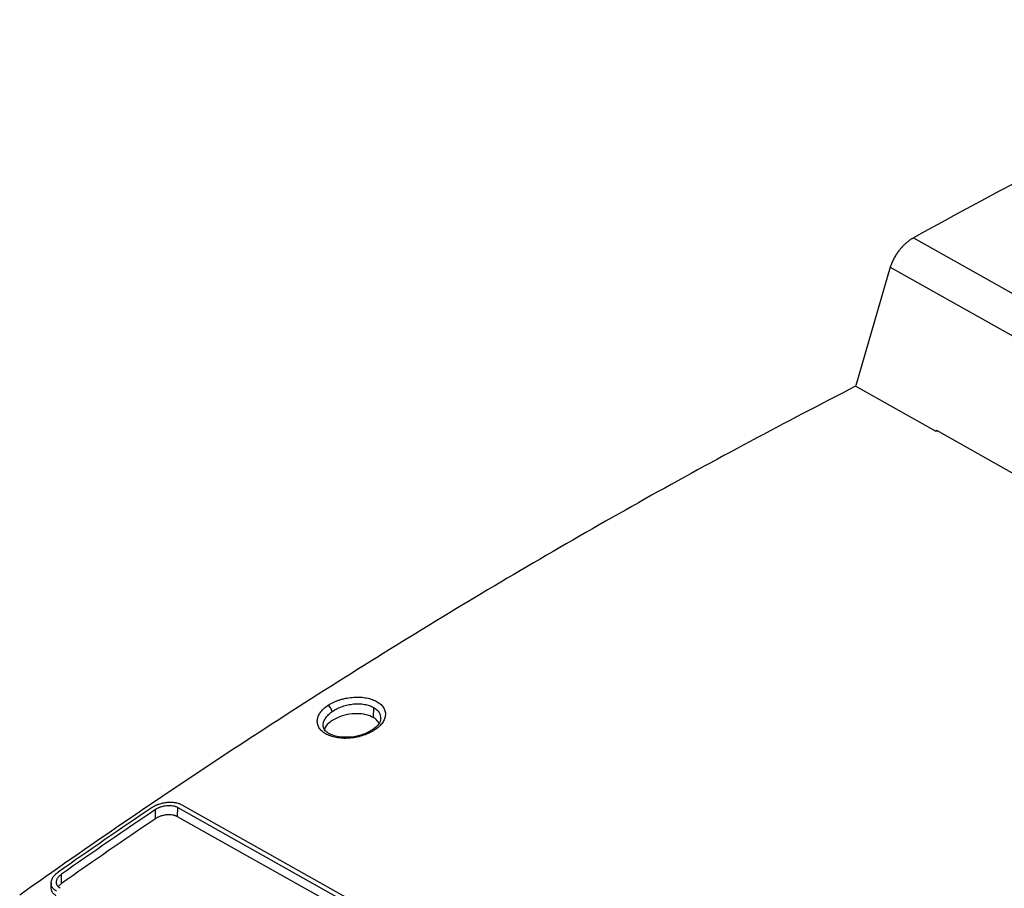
# Model space of a CAD drawing. Header units: millimetres. Extents: x -0.44 to 1.31, y -0.87 to 1.29.
# Tile 84 of 182: x 0.7 to 0.89, y -0.55 to -0.39. Entities that reach past the tile are written whole.
import ezdxf

# ---------------------------------------------------------------- set-up
doc = ezdxf.new("R2010")
doc.units = ezdxf.units.MM

msp = doc.modelspace()

# ---------------------------------------------------------------- linework, layer by layer
at = {"color": 7, "linetype": 'Continuous', "lineweight": 25}
for p, q in [((0.8697350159, -0.4301705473), (0.9263390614, -0.4619777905)), ((0.8652846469, -0.4357845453), (0.8586770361, -0.458405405)), ((0.8652846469, -0.4357845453), (0.922316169, -0.4678319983)), ((0.8740790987, -0.4672259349), (0.8586518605, -0.45855698)), ((0.8740790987, -0.4672259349), (0.8741201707, -0.4669787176)), ((0.8743311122, -0.467097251), (0.8740790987, -0.4672259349)), ((0.8741201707, -0.4669787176), (0.9021488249, -0.4827287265)), ((0.7664211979, -0.5199643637), (0.7663777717, -0.5218976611)), ((0.7568175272, -0.5233958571), (0.75679192, -0.5232923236)), ((0.7297290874, -0.538578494), (0.9060656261, -0.63766645)), ((0.7246916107, -0.5412651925), (0.7247317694, -0.5394773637)), ((0.7289401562, -0.5408702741), (0.7289802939, -0.5390833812)), ((0.7289802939, -0.5390833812), (0.9053168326, -0.6381713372)), ((0.9052766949, -0.6399582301), (0.7289401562, -0.5408702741)), ((0.7067143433, -0.5536594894), (0.7067546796, -0.5518637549)), ((0.7047437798, -0.5535202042), (0.7047236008, -0.5544185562)), ((0.7067143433, -0.5536594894), (0.7061054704, -0.5542495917))]:
    msp.add_line(p, q, dxfattribs=at)
for centre, radius, start, end in [((0.756820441, -0.5210660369), 0.0017151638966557, 10.325834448, 59.1498905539), ((1.5128798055, -1.7031947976), 1.406179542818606, 124.1224557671, 125.0119897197), ((1.5135471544, -1.7035697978), 1.406179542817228, 124.1224557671, 125.0119897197), ((1.5129277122, -1.7037943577), 1.404560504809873, 124.1386660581, 125.0294143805)]:
    msp.add_arc(centre, radius, start, end, dxfattribs=at)
at = {"color": 250, "linetype": 'Continuous', "lineweight": 25}
msp.add_arc((0.7664229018, -0.5246297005), 0.0004288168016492, 55.1959052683, 117.3847559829, dxfattribs=at)
at = {"color": 7, "linetype": 'Continuous', "lineweight": 25}
for points in [[(0.9574068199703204, -0.3884451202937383), (0.9281884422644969, -0.3999136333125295), (0.8988638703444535, -0.4138700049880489), (0.8697350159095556, -0.4301705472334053)], [(0.7585078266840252, -0.5207586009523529), (0.7585489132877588, -0.5207293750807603), (0.7585904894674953, -0.5207005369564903), (0.7586325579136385, -0.52067208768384)]]:
    msp.add_open_spline(points, degree=3, dxfattribs=at)
for points, knots in [([(0.8697350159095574, -0.4301705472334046), (0.8696738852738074, -0.430204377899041), (0.8695511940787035, -0.4302722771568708), (0.8693664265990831, -0.4303840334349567), (0.8691807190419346, -0.4305034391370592), (0.868994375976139, -0.4306311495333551), (0.8688077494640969, -0.4307669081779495), (0.8686211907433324, -0.4309106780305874), (0.8684350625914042, -0.4310623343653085), (0.8682497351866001, -0.4312217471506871), (0.8680655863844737, -0.4313887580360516), (0.8678830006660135, -0.4315631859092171), (0.8677023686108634, -0.4317448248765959), (0.8675240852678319, -0.4319334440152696), (0.8673485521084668, -0.4321287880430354), (0.8671761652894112, -0.4323305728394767), (0.8669904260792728, -0.4325593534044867), (0.8667900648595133, -0.4328209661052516), (0.8665753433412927, -0.4331214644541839), (0.8663617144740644, -0.4334440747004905), (0.8661519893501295, -0.4337884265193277), (0.8659492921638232, -0.4341537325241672), (0.8657567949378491, -0.434538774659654), (0.8655786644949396, -0.4349416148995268), (0.8654161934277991, -0.4353604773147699), (0.8653290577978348, -0.4356413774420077), (0.86528464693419, -0.4357845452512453)], [0, 0, 0, 0, 0.0317047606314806, 0.0636324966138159, 0.0957844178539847, 0.1281617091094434, 0.1607655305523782, 0.1935970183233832, 0.2266572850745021, 0.2599474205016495, 0.2934684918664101, 0.3272215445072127, 0.3612076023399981, 0.3954276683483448, 0.4298827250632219, 0.4645737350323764, 0.4995016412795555, 0.5451757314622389, 0.593330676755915, 0.6439682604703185, 0.6970899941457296, 0.7526971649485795, 0.8107908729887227, 0.8713720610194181, 0.9344415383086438, 1, 1, 1, 1]), ([(0.8586518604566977, -0.4585569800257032), (0.8452074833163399, -0.4654240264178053), (0.8317725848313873, -0.4726125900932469), (0.811666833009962, -0.4838603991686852), (0.8049717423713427, -0.487687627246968), (0.7915952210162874, -0.4954980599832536), (0.7849131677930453, -0.4994816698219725), (0.7715716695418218, -0.5075995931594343), (0.7649111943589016, -0.5117344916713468), (0.7516107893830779, -0.5201561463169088), (0.7449697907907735, -0.5244436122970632), (0.7250864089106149, -0.5375282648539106), (0.711885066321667, -0.5465465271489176), (0.6987379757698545, -0.5558600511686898)], [0, 0, 0, 0, 0.2500000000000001, 0.2500000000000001, 0.375, 0.375, 0.5, 0.5, 0.625, 0.625, 0.75, 0.75, 1, 1, 1, 1]), ([(0.7666676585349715, -0.5242775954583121), (0.7665130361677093, -0.5243812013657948), (0.7663519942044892, -0.5244806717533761), (0.7660170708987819, -0.524671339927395), (0.7658416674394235, -0.5247632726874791), (0.765305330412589, -0.5250222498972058), (0.7649311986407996, -0.5251746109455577), (0.7641363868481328, -0.5254432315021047), (0.7637263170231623, -0.5255553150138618), (0.7628876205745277, -0.5257335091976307), (0.7624662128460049, -0.5257982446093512), (0.7616105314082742, -0.5258797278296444), (0.7611887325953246, -0.5258951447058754), (0.760349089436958, -0.5258750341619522), (0.7599409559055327, -0.5258392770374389), (0.7591553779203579, -0.5257174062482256), (0.758785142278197, -0.5256327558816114), (0.758254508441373, -0.5254673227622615), (0.7580845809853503, -0.5254065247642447), (0.7577586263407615, -0.5252736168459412), (0.7576015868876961, -0.5252009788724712), (0.7571573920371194, -0.5249692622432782), (0.7568948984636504, -0.5247956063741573), (0.7564354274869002, -0.5244084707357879), (0.7562430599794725, -0.5241980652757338), (0.7560138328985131, -0.5238620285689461), (0.7559476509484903, -0.5237471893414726), (0.755835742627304, -0.5235118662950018), (0.7557897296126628, -0.5233903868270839), (0.7556840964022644, -0.5230234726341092), (0.7556555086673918, -0.5227722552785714), (0.7556753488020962, -0.5223863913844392), (0.7556923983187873, -0.5222574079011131), (0.7557473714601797, -0.5219987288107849), (0.7557858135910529, -0.5218676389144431), (0.7559293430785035, -0.5214816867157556), (0.7560642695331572, -0.5212279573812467), (0.7564128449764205, -0.5207274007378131), (0.7566247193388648, -0.5204841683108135), (0.7571154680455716, -0.5200196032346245), (0.7573920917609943, -0.5198001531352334), (0.7576999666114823, -0.519593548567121)], [0, 0, 0, 0, 0.0312499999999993, 0.0312499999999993, 0.0624999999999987, 0.0624999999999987, 0.1249999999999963, 0.1249999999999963, 0.1874999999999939, 0.1874999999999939, 0.2499999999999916, 0.2499999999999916, 0.3124999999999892, 0.3124999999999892, 0.3749999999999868, 0.3749999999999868, 0.4374999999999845, 0.4374999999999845, 0.4687499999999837, 0.4687499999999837, 0.499999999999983, 0.499999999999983, 0.5624999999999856, 0.5624999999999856, 0.6249999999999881, 0.6249999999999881, 0.6562499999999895, 0.6562499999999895, 0.6874999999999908, 0.6874999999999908, 0.7499999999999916, 0.7499999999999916, 0.7812499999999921, 0.7812499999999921, 0.8124999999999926, 0.8124999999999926, 0.874999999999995, 0.874999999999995, 0.9374999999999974, 0.9374999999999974, 1, 1, 1, 1]), ([(0.7576999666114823, -0.519593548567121), (0.7580091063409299, -0.5193860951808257), (0.7583446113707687, -0.5191952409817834), (0.7588844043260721, -0.5189352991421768), (0.7590690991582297, -0.5188536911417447), (0.7594480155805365, -0.5187005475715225), (0.7596435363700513, -0.5186285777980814), (0.7600389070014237, -0.5184964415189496), (0.7602394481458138, -0.5184359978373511), (0.7606462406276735, -0.5183263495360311), (0.7608509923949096, -0.5182774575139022), (0.7614828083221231, -0.5181457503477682), (0.7619095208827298, -0.5180823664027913), (0.7625491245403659, -0.5180246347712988), (0.7627611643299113, -0.518011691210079), (0.7631829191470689, -0.5179983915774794), (0.7633912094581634, -0.5179979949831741), (0.764021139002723, -0.5180159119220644), (0.7644288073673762, -0.5180533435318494), (0.7652158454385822, -0.5181785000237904), (0.7655890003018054, -0.5182653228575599), (0.7662931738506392, -0.5184869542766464), (0.7666171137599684, -0.5186195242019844), (0.7670634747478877, -0.5188523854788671), (0.7672038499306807, -0.5189348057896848), (0.7674677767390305, -0.5191092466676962), (0.7675922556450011, -0.5192020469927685), (0.7679348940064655, -0.5194901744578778), (0.7681253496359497, -0.5196971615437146), (0.7683551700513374, -0.520031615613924), (0.7684215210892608, -0.5201458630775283), (0.7685337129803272, -0.5203798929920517), (0.7685798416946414, -0.5205006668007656), (0.7686857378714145, -0.5208653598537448), (0.7687143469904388, -0.5211159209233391), (0.7686879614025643, -0.5216250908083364), (0.7686329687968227, -0.5218818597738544), (0.7684890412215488, -0.5222670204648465), (0.7684311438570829, -0.5223945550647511), (0.7682955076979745, -0.5226479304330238), (0.7682169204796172, -0.522774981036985), (0.7679564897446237, -0.5231463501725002), (0.7677480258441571, -0.5233849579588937), (0.7672551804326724, -0.5238501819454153), (0.7669771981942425, -0.5240701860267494), (0.7666676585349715, -0.5242775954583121)], [0, 0, 0, 0, 0.0624999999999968, 0.0624999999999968, 0.0937499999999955, 0.0937499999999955, 0.1249999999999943, 0.1249999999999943, 0.156249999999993, 0.156249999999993, 0.1874999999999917, 0.1874999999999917, 0.2499999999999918, 0.2499999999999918, 0.2812499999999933, 0.2812499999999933, 0.3124999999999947, 0.3124999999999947, 0.3749999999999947, 0.3749999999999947, 0.4374999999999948, 0.4374999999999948, 0.4999999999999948, 0.4999999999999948, 0.5312499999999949, 0.5312499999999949, 0.5624999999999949, 0.5624999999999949, 0.6249999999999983, 0.6249999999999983, 0.6562500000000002, 0.6562500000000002, 0.687500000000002, 0.687500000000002, 0.7500000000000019, 0.7500000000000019, 0.8125000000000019, 0.8125000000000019, 0.8437500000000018, 0.8437500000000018, 0.8750000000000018, 0.8750000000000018, 0.9375000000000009, 0.9375000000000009, 1, 1, 1, 1]), ([(0.7586325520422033, -0.5206720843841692), (0.7589010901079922, -0.5204904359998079), (0.7591893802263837, -0.5203244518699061), (0.7598042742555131, -0.5200229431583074), (0.7601347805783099, -0.5198863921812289), (0.760811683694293, -0.519654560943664), (0.7611586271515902, -0.519558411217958), (0.7618724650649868, -0.5194055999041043), (0.762237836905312, -0.5193496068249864), (0.7629563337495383, -0.5192829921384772), (0.7633126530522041, -0.5192714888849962), (0.764019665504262, -0.519293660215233), (0.7643621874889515, -0.5193273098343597), (0.7650145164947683, -0.5194374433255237), (0.7653284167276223, -0.5195149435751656), (0.7659127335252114, -0.5197112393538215), (0.7661793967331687, -0.5198284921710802), (0.7664212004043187, -0.5199643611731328)], [0, 0, 0, 0, 0.125, 0.125, 0.25, 0.25, 0.375, 0.375, 0.5, 0.5, 0.625, 0.625, 0.75, 0.75, 0.875, 0.875, 1, 1, 1, 1]), ([(0.7663777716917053, -0.5218976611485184), (0.765925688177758, -0.521696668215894), (0.7650216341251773, -0.5212947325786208), (0.7632427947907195, -0.5211214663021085), (0.7613887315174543, -0.5212994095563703), (0.7595979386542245, -0.5218418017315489), (0.7581339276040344, -0.5226955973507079), (0.7572283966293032, -0.5235299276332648), (0.7570702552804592, -0.5240496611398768), (0.7570292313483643, -0.5241844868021)], [0, 0, 0, 0, 0.1542824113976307, 0.3085262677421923, 0.4638778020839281, 0.6216576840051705, 0.7818528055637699, 0.9434097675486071, 1, 1, 1, 1]), ([(0.7662289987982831, -0.5242466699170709), (0.7659136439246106, -0.5244373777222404), (0.7653046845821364, -0.524805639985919), (0.7639513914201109, -0.5253291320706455), (0.7622812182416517, -0.525688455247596), (0.7605135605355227, -0.5257159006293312), (0.7591796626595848, -0.5254967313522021), (0.7581742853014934, -0.5251426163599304), (0.7574267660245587, -0.5246905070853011), (0.756886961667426, -0.5241205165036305), (0.7568213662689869, -0.5236515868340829), (0.7567865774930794, -0.523402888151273)], [0, 0, 0, 0, 0.0926554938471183, 0.1789204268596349, 0.333584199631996, 0.4644909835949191, 0.5717256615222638, 0.6604174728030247, 0.7590434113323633, 0.8722077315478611, 1, 1, 1, 1]), ([(0.7678190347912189, -0.5220820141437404), (0.7677376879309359, -0.5224544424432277), (0.7675723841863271, -0.5232112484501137), (0.7666814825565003, -0.5238979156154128), (0.7662289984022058, -0.5242466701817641)], [0, 0, 0, 0, 0.4921053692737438, 1, 1, 1, 1]), ([(0.7674862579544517, -0.522954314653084), (0.7672747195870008, -0.5226582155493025), (0.7669931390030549, -0.5222640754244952), (0.7665003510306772, -0.521970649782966), (0.7663777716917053, -0.5218976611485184)], [0, 0, 0, 0, 0.7512533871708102, 1, 1, 1, 1]), ([(0.7240644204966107, -0.5391023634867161), (0.7241144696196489, -0.5390692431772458), (0.7242121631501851, -0.5390045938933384), (0.7243625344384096, -0.5389146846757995), (0.7245098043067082, -0.538832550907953), (0.724653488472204, -0.5387580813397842), (0.7247925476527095, -0.5386907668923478), (0.7249262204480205, -0.538630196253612), (0.7250538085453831, -0.5385759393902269), (0.7251747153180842, -0.5385275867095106), (0.7252884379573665, -0.5384847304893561), (0.7256177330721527, -0.5383676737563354), (0.7261646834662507, -0.5382165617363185), (0.7269581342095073, -0.5380944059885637), (0.7277291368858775, -0.5380686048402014), (0.7283545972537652, -0.5381285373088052), (0.7288178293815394, -0.5382232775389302), (0.7291493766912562, -0.5383194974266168), (0.7294570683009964, -0.5384360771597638), (0.7296386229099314, -0.538531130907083), (0.7297290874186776, -0.5385784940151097)], [0, 0, 0, 0, 0.031920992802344, 0.0623082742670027, 0.0911618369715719, 0.1184816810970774, 0.1442678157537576, 0.1685202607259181, 0.1912390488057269, 0.212424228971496, 0.2320758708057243, 0.2501940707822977, 0.3811534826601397, 0.4998182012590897, 0.6274842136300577, 0.7493159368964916, 0.8126867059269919, 0.8755722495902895, 0.9380004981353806, 1, 1, 1, 1]), ([(0.7289401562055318, -0.5408702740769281), (0.7289013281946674, -0.5408492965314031), (0.7288239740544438, -0.5408075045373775), (0.7286995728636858, -0.5407513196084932), (0.7285697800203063, -0.5407003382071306), (0.7284339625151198, -0.5406549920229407), (0.7282923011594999, -0.5406151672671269), (0.728144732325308, -0.5405809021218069), (0.7278670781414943, -0.5405288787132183), (0.7274385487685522, -0.5404875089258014), (0.7269486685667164, -0.5405054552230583), (0.7265550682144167, -0.5405551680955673), (0.7262619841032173, -0.540610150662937), (0.72597316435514, -0.5406816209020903), (0.72569173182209, -0.5407694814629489), (0.7254202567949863, -0.540872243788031), (0.725161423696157, -0.5409895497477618), (0.7249159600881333, -0.5411196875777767), (0.724766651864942, -0.5412165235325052), (0.7246916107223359, -0.5412651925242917)], [0, 0, 0, 0, 0.0359686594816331, 0.0716576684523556, 0.1071872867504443, 0.1426793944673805, 0.1782562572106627, 0.2140392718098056, 0.2501477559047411, 0.3745767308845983, 0.4996733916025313, 0.5617722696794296, 0.6245363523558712, 0.6870311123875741, 0.749380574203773, 0.8122116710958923, 0.8745408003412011, 0.9369451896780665, 1, 1, 1, 1]), ([(0.7247317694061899, -0.5394773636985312), (0.7247742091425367, -0.5394493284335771), (0.7248587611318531, -0.5393934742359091), (0.7249926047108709, -0.5393145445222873), (0.7251308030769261, -0.5392397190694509), (0.7252738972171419, -0.5391693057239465), (0.7254217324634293, -0.5391032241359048), (0.7255743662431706, -0.5390414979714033), (0.7258608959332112, -0.5389369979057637), (0.7262971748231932, -0.5388139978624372), (0.7268876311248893, -0.5387222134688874), (0.7274750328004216, -0.538701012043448), (0.7279432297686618, -0.5387450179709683), (0.7282934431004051, -0.5388163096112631), (0.728541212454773, -0.5388879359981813), (0.7287738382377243, -0.5389753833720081), (0.728911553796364, -0.5390474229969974), (0.7289802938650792, -0.539083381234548)], [0, 0, 0, 0, 0.0360468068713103, 0.0718154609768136, 0.1074109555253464, 0.1429398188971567, 0.1785091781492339, 0.2142257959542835, 0.2501951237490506, 0.3752190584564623, 0.4998387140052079, 0.62422615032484, 0.7493306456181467, 0.8116360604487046, 0.8742232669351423, 0.9372191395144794, 1, 1, 1, 1]), ([(0.7057596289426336, -0.555093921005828), (0.7057166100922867, -0.5550688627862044), (0.7056304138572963, -0.5550186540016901), (0.7055104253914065, -0.5549368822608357), (0.7053974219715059, -0.5548504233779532), (0.7052924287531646, -0.554758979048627), (0.7051956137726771, -0.5546628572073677), (0.7051073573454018, -0.5545622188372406), (0.7050279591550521, -0.5544572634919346), (0.7048915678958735, -0.5542455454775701), (0.7047530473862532, -0.5538985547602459), (0.704725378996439, -0.5534133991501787), (0.7048499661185, -0.5529022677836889), (0.7050736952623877, -0.5524890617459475), (0.7053296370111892, -0.5521585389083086), (0.7055355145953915, -0.5519401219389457), (0.705786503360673, -0.5517107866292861), (0.7059748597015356, -0.551571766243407), (0.7060873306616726, -0.5514887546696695)], [0, 0, 0, 0, 0.0308484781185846, 0.0618106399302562, 0.0928910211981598, 0.124094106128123, 0.1554243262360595, 0.1868860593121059, 0.2184836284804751, 0.2502213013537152, 0.3717983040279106, 0.4998089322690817, 0.6178732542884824, 0.7493302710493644, 0.8083385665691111, 0.8746002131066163, 0.9251215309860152, 1, 1, 1, 1]), ([(0.70650892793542, -0.5545665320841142), (0.7064713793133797, -0.5545445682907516), (0.7063965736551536, -0.5545008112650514), (0.7062941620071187, -0.5544291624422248), (0.7061997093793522, -0.5543535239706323), (0.7061138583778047, -0.5542734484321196), (0.7060364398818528, -0.5541890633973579), (0.7059675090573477, -0.5541003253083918), (0.705858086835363, -0.5539320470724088), (0.7057523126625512, -0.553667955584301), (0.7057369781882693, -0.5533590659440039), (0.7057815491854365, -0.5531070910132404), (0.7058436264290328, -0.5529176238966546), (0.7059325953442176, -0.5527290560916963), (0.7060485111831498, -0.5525433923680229), (0.706189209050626, -0.5523623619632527), (0.7063543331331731, -0.5521876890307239), (0.7065412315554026, -0.5520199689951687), (0.7066832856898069, -0.5519160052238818), (0.7067546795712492, -0.5518637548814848)], [0, 0, 0, 0, 0.0359591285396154, 0.0716390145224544, 0.1071616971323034, 0.1426508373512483, 0.178230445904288, 0.2140235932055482, 0.2501511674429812, 0.3745169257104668, 0.4996756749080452, 0.5617632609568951, 0.6245331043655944, 0.6870186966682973, 0.7493885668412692, 0.8122069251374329, 0.8745352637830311, 0.9369436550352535, 1, 1, 1, 1]), ([(0.7057394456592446, -0.555992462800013), (0.7055749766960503, -0.555884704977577), (0.7052455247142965, -0.5556688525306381), (0.7048183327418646, -0.555155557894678), (0.7047812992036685, -0.5547035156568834), (0.704757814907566, -0.5544168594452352)], [0, 0, 0, 0, 0.2672511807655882, 0.5353376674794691, 0.9999999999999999, 0.9999999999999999, 0.9999999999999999, 0.9999999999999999])]:
    msp.add_open_spline(points, degree=3, knots=knots, dxfattribs=at)
at = {"color": 250, "linetype": 'Continuous', "lineweight": 25}
for points, knots in [([(0.7567919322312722, -0.5232923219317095), (0.7568083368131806, -0.5230719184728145), (0.7568594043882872, -0.5228458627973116), (0.7570258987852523, -0.5224020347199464), (0.7571408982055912, -0.5221827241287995), (0.7574353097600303, -0.5217487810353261), (0.7576138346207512, -0.5215364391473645), (0.7580209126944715, -0.5211337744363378), (0.7582507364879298, -0.5209414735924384), (0.7585078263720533, -0.5207585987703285)], [0, 0, 0, 0, 0.25, 0.25, 0.5, 0.5, 0.75, 0.75, 1, 1, 1, 1]), ([(0.7664211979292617, -0.5199643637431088), (0.7668491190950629, -0.5202703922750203), (0.7676702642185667, -0.5208576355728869), (0.7677496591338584, -0.5216906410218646), (0.767787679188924, -0.522089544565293)], [0, 0, 0, 0, 0.5211273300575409, 1, 1, 1, 1])]:
    msp.add_open_spline(points, degree=3, knots=knots, dxfattribs=at)

doc.saveas('drawing.dxf')
